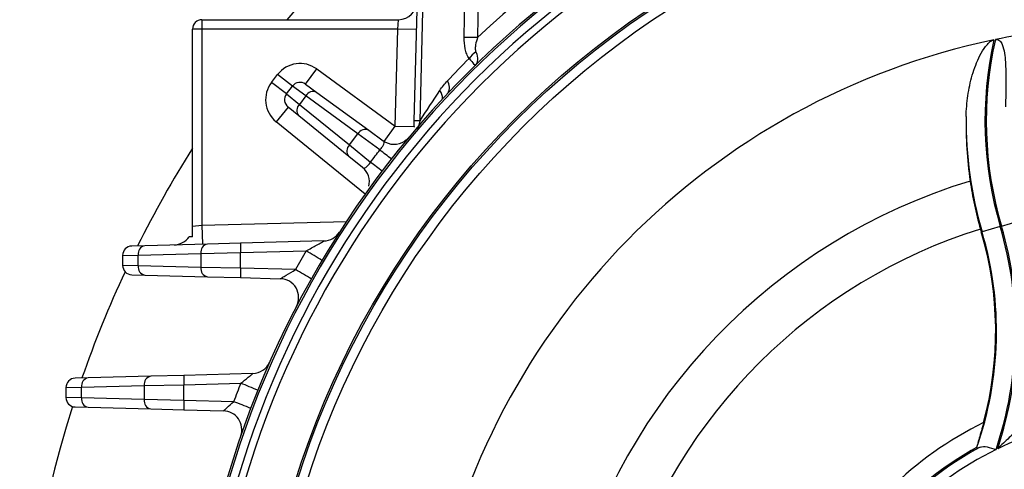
# Model space of a CAD drawing. Header units: millimetres. Extents: x -1311 to -483, y -267 to 512.
# Tile 30 of 58: x -951 to -898, y 110 to 134. Entities that reach past the tile are written whole.
import ezdxf

# ---------------------------------------------------------------- set-up
doc = ezdxf.new("R2010")
doc.units = ezdxf.units.MM

msp = doc.modelspace()

# ---------------------------------------------------------------- linework, layer by layer
at = {"color": 7, "linetype": 'Continuous', "lineweight": 25}
for p, q in [((-929.693, 128.26), (-928.995, 154.914)), ((-928.703, 154.914), (-929.401, 128.26)), ((-927.042, 132.677), (-926.8, 154.914)), ((-926.094, 154.914), (-926.335, 132.677)), ((-940.931, 133.614), (-940.931, 133.114)), ((-940.931, 133.614), (-930.527, 133.614)), ((-930.567, 133.114), (-930.527, 133.614)), ((-941.431, 122.685), (-941.431, 133.114)), ((-940.931, 133.114), (-941.431, 133.114)), ((-930.567, 133.114), (-940.931, 133.114)), ((-940.931, 133.114), (-940.931, 122.724)), ((-930.701, 127.977), (-930.567, 133.114)), ((-929.567, 133.088), (-930.567, 133.114)), ((-935.443, 130.196), (-934.854, 131.004)), ((-934.854, 131.004), (-930.701, 127.977)), ((-937.247, 130.291), (-936.926, 130.707)), ((-936.134, 130.097), (-936.926, 130.707)), ((-936.455, 129.681), (-937.247, 130.291)), ((-936.455, 129.681), (-936.134, 130.097)), ((-935.426, 129.577), (-936.134, 130.097)), ((-935.443, 130.196), (-934.851, 129.765)), ((-936.455, 129.681), (-935.77, 129.129)), ((-935.426, 129.577), (-935.77, 129.129)), ((-932.67, 127.567), (-935.426, 129.577)), ((-934.851, 129.765), (-932.095, 127.755)), ((-936.374, 128.988), (-937.004, 128.212)), ((-935.805, 128.526), (-936.374, 128.988)), ((-935.77, 129.129), (-933.123, 126.979)), ((-933.158, 126.375), (-935.805, 128.526)), ((-929.401, 128.26), (-929.507, 127.811)), ((-932.287, 124.379), (-937.004, 128.212)), ((-932.095, 127.755), (-931.342, 127.206)), ((-931.289, 127.17), (-930.701, 127.977)), ((-930.701, 127.977), (-929.701, 127.95)), ((-933.123, 126.979), (-932.67, 127.567)), ((-931.509, 126.713), (-932.67, 127.567)), ((-933.123, 126.979), (-932.001, 126.075)), ((-932.434, 125.787), (-933.158, 126.375)), ((-941.431, 122.685), (-940.931, 122.724)), ((-940.931, 122.724), (-933.284, 122.924)), ((-940.931, 122.724), (-940.905, 121.724)), ((-898.664, 122.665), (-899.623, 122.382)), ((-898.598, 122.684), (-897.64, 122.967)), ((-899.623, 122.382), (-899.664, 122.37)), ((-943.958, 121.644), (-944.644, 121.626)), ((-940.639, 121.731), (-943.958, 121.644)), ((-938.891, 121.777), (-940.639, 121.731)), ((-934.471, 121.893), (-938.891, 121.777)), ((-945.131, 121.127), (-944.307, 121.145)), ((-945.131, 121.127), (-945.131, 120.601)), ((-944.307, 121.145), (-940.988, 121.232)), ((-944.307, 120.583), (-944.307, 121.145)), ((-940.988, 121.232), (-938.891, 121.277)), ((-940.988, 121.232), (-940.988, 120.496)), ((-938.891, 121.277), (-935.41, 121.368)), ((-938.891, 120.45), (-938.891, 121.277)), ((-944.307, 120.583), (-945.131, 120.601)), ((-940.988, 120.496), (-944.307, 120.583)), ((-938.891, 120.45), (-940.988, 120.496)), ((-935.985, 120.374), (-938.891, 120.45)), ((-944.644, 120.101), (-943.958, 120.083)), ((-943.958, 120.083), (-940.639, 119.996)), ((-940.639, 119.996), (-938.891, 119.95)), ((-938.891, 119.95), (-936.785, 119.895)), ((-943.639, 114.731), (-946.958, 114.644)), ((-941.891, 114.777), (-943.639, 114.731)), ((-938.236, 114.873), (-941.891, 114.777)), ((-946.958, 114.644), (-947.644, 114.626)), ((-947.307, 114.145), (-943.988, 114.232)), ((-943.988, 114.232), (-941.891, 114.277)), ((-943.988, 114.232), (-943.988, 113.496)), ((-941.891, 114.277), (-938.875, 114.356)), ((-941.891, 113.45), (-941.891, 114.277)), ((-948.131, 114.127), (-947.307, 114.145)), ((-948.131, 114.127), (-948.131, 113.601)), ((-947.307, 113.583), (-947.307, 114.145)), ((-947.307, 113.583), (-948.131, 113.601)), ((-943.988, 113.496), (-947.307, 113.583)), ((-941.891, 113.45), (-943.988, 113.496)), ((-939.257, 113.381), (-941.891, 113.45)), ((-947.644, 113.101), (-946.958, 113.083)), ((-946.958, 113.083), (-943.639, 112.996)), ((-943.639, 112.996), (-941.891, 112.95)), ((-941.891, 112.95), (-939.794, 112.895)), ((-899.918, 110.953), (-899.917, 110.921))]:
    msp.add_line(p, q, dxfattribs=at)
for radius in [47, 46.91, 46.41]:
    msp.add_circle((-891.131, 95.114), radius, dxfattribs=at)
for centre, radius, start, end in [((-891.131, 95.088), 51.5, 101.0493, 133.1226), ((-891.131, 95.114), 50.5, 101.0493, 168.9507), ((-891.131, 95.114), 50.404, 100.9286, 169.0714), ((-891.131, 95.114), 49.959, 100.9286, 169.0714), ((-891.131, 95.114), 49.566, 100.9286, 169.0714), ((-891.131, 95.114), 59.45, 130.0305, 139.63888), ((-930.527, 134.614), 1, 270, 358.5), ((-940.931, 133.114), 0.5, 90, 180), ((-891.131, 95.114), 38.25, 94.2485, 101.7506), ((-891.131, 95.114), 38.25, 101.8635, 169.0957), ((-926.688, 104.053), 28.626, 89.2926, 90.7074), ((-879.778, 128.243), 19.693, 167.377, 196.455), ((-879.778, 128.243), 19.624, 167.286, 196.455), ((-925.433, 130.53), 1.7, 125.7676, 142.9424), ((-890.424, 95.088), 51.5, 134.9199, 136.7516), ((-935.738, 129.792), 1.5, 53.9037, 142.4037), ((-928.407, 130.028), 0.584, 327.4706, 36.2711), ((-936.058, 129.376), 1.5, 142.4037, 230.9037), ((-935.738, 129.792), 0.5, 53.9037, 142.4037), ((-928.802, 129.448), 0.616, 357.7793, 41.9593), ((-936.058, 129.376), 0.5, 142.4037, 230.9037), ((-935.038, 129.363), 0.443, 65.1235, 151.1615), ((-935.464, 128.809), 0.443, 133.646, 219.684), ((-929.547, 124.274), 3.989, 87.8967, 92.1033), ((-879.778, 128.243), 20.692, 179.344, 196.455), ((-932.282, 127.353), 0.443, 65.1235, 151.1615), ((-891.131, 95.114), 59.45, 147.78882, 153.50612), ((-932.817, 126.658), 0.443, 133.646, 219.684), ((-990.73, 50.767), 96.307, 51.59406, 52.05396), ((-930.752, 128.014), 1, 233.9037, 303.8982), ((-933.065, 125.011), 1, 347.0972, 50.9037), ((-873.712, 202.739), 96.307, 232.7535, 233.2134), ((-891.131, 95.114), 31.311, 106.9437, 165.235), ((-891.131, 95.114), 28.723, 107.3768, 162.4337), ((-879.778, 128.243), 20.736, 196.0051, 196.455), ((-917.485, 117.106), 19.624, 341.4079, 16.455), ((-917.485, 117.106), 19.693, 341.6049, 16.455), ((-942.431, 122.685), 1, 271.5, 325.1769), ((-934.497, 122.893), 1, 271.5, 327.3576), ((-917.485, 117.106), 18.625, 340.6042, 16.455), ((-917.485, 117.106), 18.582, 344.9202, 16.455), ((-944.631, 121.127), 0.5, 91.5, 180), ((-943.867, 121.209), 0.445, 101.8, 188.2593), ((-940.548, 121.296), 0.445, 101.8, 188.2593), ((-934.113, 121.527), 4.784, 177.0055, 182.9945), ((-891.105, 95.114), 51.5, 149.3495, 150.6271), ((-944.468, 105.611), 18.175, 57.0262, 60.1083), ((-944.631, 120.601), 0.5, 180, 268.5), ((-943.867, 120.519), 0.445, 171.7407, 258.2), ((-940.548, 120.432), 0.445, 171.7407, 258.2), ((-934.113, 120.2), 4.784, 177.0055, 182.9945), ((-891.131, 95.114), 59.45, 154.97391, 160.82954), ((-945.036, 103.803), 18.882, 58.3914, 61.3572), ((-936.811, 118.896), 1, 332.4978, 88.5), ((-938.262, 115.873), 1, 271.5, 336.2289), ((-943.548, 114.296), 0.445, 101.8, 188.2593), ((-937.113, 114.527), 4.784, 177.0055, 182.9945), ((-947.631, 114.127), 0.5, 91.5, 180), ((-946.867, 114.209), 0.445, 101.8, 188.2593), ((-891.105, 95.114), 51.5, 158.0596, 159.2245), ((-947.892, 91.329), 24.73, 66.3548, 68.6157), ((-947.631, 113.601), 0.5, 180, 268.5), ((-946.867, 113.519), 0.445, 171.7407, 258.2), ((-943.548, 113.432), 0.445, 171.7407, 258.2), ((-937.113, 113.2), 4.784, 177.0055, 182.9945), ((-948.269, 88.949), 26.042, 67.6059, 69.7524), ((-891.131, 95.114), 59.45, 162.36354, 197.63646), ((-939.82, 111.896), 1, 340.982, 88.5), ((-891.131, 95.114), 19.109, 116.1161, 152.6912), ((-891.131, 95.114), 17.542, 99.0189, 115.9162), ((-891.131, 95.114), 18.04, 118.4636, 152.6373), ((-891.131, 95.114), 18.113, 119.0186, 152.1285), ((-891.131, 95.114), 17.542, 116.2309, 155.1271)]:
    msp.add_arc(centre, radius, start, end, dxfattribs=at)
msp.add_ellipse((-872.538, 94.425), major_axis=(66.708, -2.47), ratio=0.963382, start_param=2.596481, end_param=2.626004, dxfattribs=at)
for points, knots in [([(-926.79, 131.554), (-926.839, 131.627), (-926.88, 131.711), (-926.947, 131.887), (-926.972, 131.981), (-927.031, 132.272), (-927.044, 132.474), (-927.042, 132.677)], [0, 0, 0, 0, 0.25, 0.25, 0.5, 0.5, 1, 1, 1, 1]), ([(-926.335, 132.677), (-926.379, 132.55), (-926.418, 132.421), (-926.452, 132.223), (-926.46, 132.157), (-926.459, 132.029), (-926.451, 131.964), (-926.426, 131.909)], [0, 0, 0, 0, 0.5, 0.5, 0.75, 0.75, 1, 1, 1, 1]), ([(-900.469, 128.48), (-900.461, 128.851), (-900.43, 129.22), (-900.322, 129.953), (-900.245, 130.318), (-900.036, 131.033), (-899.907, 131.382), (-899.649, 131.883), (-899.552, 132.047), (-899.377, 132.272), (-899.315, 132.343), (-899.172, 132.469), (-899.091, 132.526), (-898.995, 132.547)], [0, 0, 0, 0, 0.25, 0.25, 0.5, 0.5, 0.75, 0.75, 0.875, 0.875, 0.9375, 0.9375, 1, 1, 1, 1]), ([(-898.921, 132.562), (-898.88, 132.571), (-898.837, 132.571), (-898.758, 132.549), (-898.722, 132.527), (-898.631, 132.446), (-898.59, 132.374), (-898.495, 132.153), (-898.464, 131.998), (-898.39, 131.527), (-898.376, 131.21), (-898.36, 130.577), (-898.361, 130.261), (-898.37, 129.627), (-898.378, 129.31), (-898.388, 128.994)], [0, 0, 0, 0, 0.03125, 0.03125, 0.0625, 0.0625, 0.125, 0.125, 0.25, 0.25, 0.5, 0.5, 0.75, 0.75, 1, 1, 1, 1]), ([(-926.426, 131.909), (-926.356, 131.753), (-926.33, 131.608), (-926.351, 131.362), (-926.398, 131.26), (-926.472, 131.187)], [0, 0, 0, 0, 0.5, 0.5, 1, 1, 1, 1]), ([(-926.79, 131.554), (-926.68, 131.436), (-926.599, 131.345), (-926.493, 131.223), (-926.468, 131.191), (-926.472, 131.187)], [0, 0, 0, 0, 0.5, 0.5, 1, 1, 1, 1]), ([(-929.701, 127.95), (-929.701, 127.947), (-929.7, 127.939), (-929.694, 127.923), (-929.691, 127.915)], [0, 0, 0, 0, 0.500174, 1, 1, 1, 1]), ([(-929.985, 127.372), (-929.985, 127.373), (-929.984, 127.374), (-929.986, 127.372), (-929.988, 127.37), (-929.993, 127.364), (-930.005, 127.35), (-930.032, 127.32), (-930.092, 127.257), (-930.158, 127.222), (-930.205, 127.197)], [0, 0, 0, 0, 0.049347, 0.066883, 0.077202, 0.092195, 0.147388, 0.258539, 0.48872, 1, 1, 1, 1]), ([(-932.001, 126.075), (-931.92, 126.182), (-931.838, 126.288), (-931.756, 126.395), (-931.674, 126.501), (-931.592, 126.607), (-931.509, 126.713)], [0, 0, 0, 0, 0.0004028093, 0.0004028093, 0.0004028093, 0.0008056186, 0.0008056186, 0.0008056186, 0.0008056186]), ([(-931.509, 126.713), (-931.462, 126.769), (-931.418, 126.826), (-931.345, 126.934), (-931.317, 126.984), (-931.284, 127.069), (-931.28, 127.105), (-931.296, 127.163), (-931.315, 127.186), (-931.342, 127.206)], [0, 0, 0, 0, 0.25, 0.25, 0.5, 0.5, 0.75, 0.75, 1, 1, 1, 1]), ([(-932.434, 125.787), (-932.409, 125.766), (-932.381, 125.753), (-932.321, 125.753), (-932.288, 125.766), (-932.213, 125.82), (-932.172, 125.86), (-932.086, 125.958), (-932.043, 126.015), (-932.001, 126.075)], [0, 0, 0, 0, 0.25, 0.25, 0.5, 0.5, 0.75, 0.75, 1, 1, 1, 1]), ([(-900.256, 125.066), (-900.196, 124.649), (-900.12, 124.228), (-899.938, 123.379), (-899.831, 122.95), (-899.71, 122.526)], [0, 0, 0, 0, 0.5, 0.5, 1, 1, 1, 1]), ([(-935.41, 121.368), (-935.318, 121.421), (-935.225, 121.472), (-935.042, 121.575), (-934.95, 121.625), (-934.773, 121.723), (-934.685, 121.771), (-934.572, 121.833), (-934.537, 121.853), (-934.484, 121.883), (-934.468, 121.893), (-934.471, 121.893)], [0, 0, 0, 0, 0.25, 0.25, 0.5, 0.5, 0.75, 0.75, 0.875, 0.875, 1, 1, 1, 1]), ([(-936.785, 119.895), (-936.78, 119.895), (-936.733, 119.923), (-936.614, 119.994), (-936.542, 120.038), (-936.315, 120.176), (-936.15, 120.275), (-935.985, 120.374)], [0, 0, 0, 0, 0.25, 0.25, 0.5, 0.5, 1, 1, 1, 1]), ([(-938.875, 114.356), (-938.739, 114.467), (-938.601, 114.577), (-938.414, 114.725), (-938.355, 114.772), (-938.263, 114.846), (-938.231, 114.873), (-938.236, 114.873)], [0, 0, 0, 0, 0.5, 0.5, 0.75, 0.75, 1, 1, 1, 1]), ([(-939.794, 112.895), (-939.79, 112.895), (-939.766, 112.915), (-939.695, 112.978), (-939.649, 113.021), (-939.497, 113.161), (-939.377, 113.272), (-939.257, 113.381)], [0, 0, 0, 0, 0.25, 0.25, 0.5, 0.5, 1, 1, 1, 1]), ([(-899.543, 112.272), (-899.582, 112.127), (-899.621, 111.985), (-899.701, 111.707), (-899.741, 111.571), (-899.814, 111.325), (-899.848, 111.21), (-899.901, 111.032), (-899.918, 110.967), (-899.918, 110.953)], [0, 0, 0, 0, 0.25, 0.25, 0.5, 0.5, 0.75, 0.75, 1, 1, 1, 1]), ([(-897.61, 111.95), (-897.695, 111.907), (-897.793, 111.829), (-897.99, 111.662), (-898.092, 111.57), (-898.395, 111.287), (-898.596, 111.091), (-898.798, 110.891)], [0, 0, 0, 0, 0.25, 0.25, 0.5, 0.5, 1, 1, 1, 1]), ([(-899.729, 110.973), (-899.785, 110.949), (-899.833, 110.931), (-899.899, 110.912), (-899.917, 110.911), (-899.917, 110.921)], [0, 0, 0, 0, 0.5, 0.5, 1, 1, 1, 1]), ([(-899.729, 110.973), (-899.626, 111.016), (-899.498, 111.013), (-899.206, 110.957), (-899.045, 110.903), (-898.885, 110.849)], [0, 0, 0, 0, 0.5, 0.5, 1, 1, 1, 1])]:
    msp.add_open_spline(points, degree=3, knots=knots, dxfattribs=at)
for points in [[(-928.344, 129.86), (-928.217, 130.046), (-928.082, 130.218), (-927.937, 130.373)], [(-929.701, 127.95), (-929.699, 128.053), (-929.696, 128.156), (-929.693, 128.26)], [(-900.469, 128.48), (-900.492, 127.343), (-900.422, 126.204), (-900.256, 125.066)], [(-941.431, 122.114), (-941.431, 122.282), (-941.431, 122.483), (-941.431, 122.685)], [(-941.431, 122.114), (-941.546, 122.114), (-941.61, 122.114), (-941.61, 122.114)]]:
    msp.add_open_spline(points, degree=3, dxfattribs=at)

doc.saveas('drawing.dxf')
